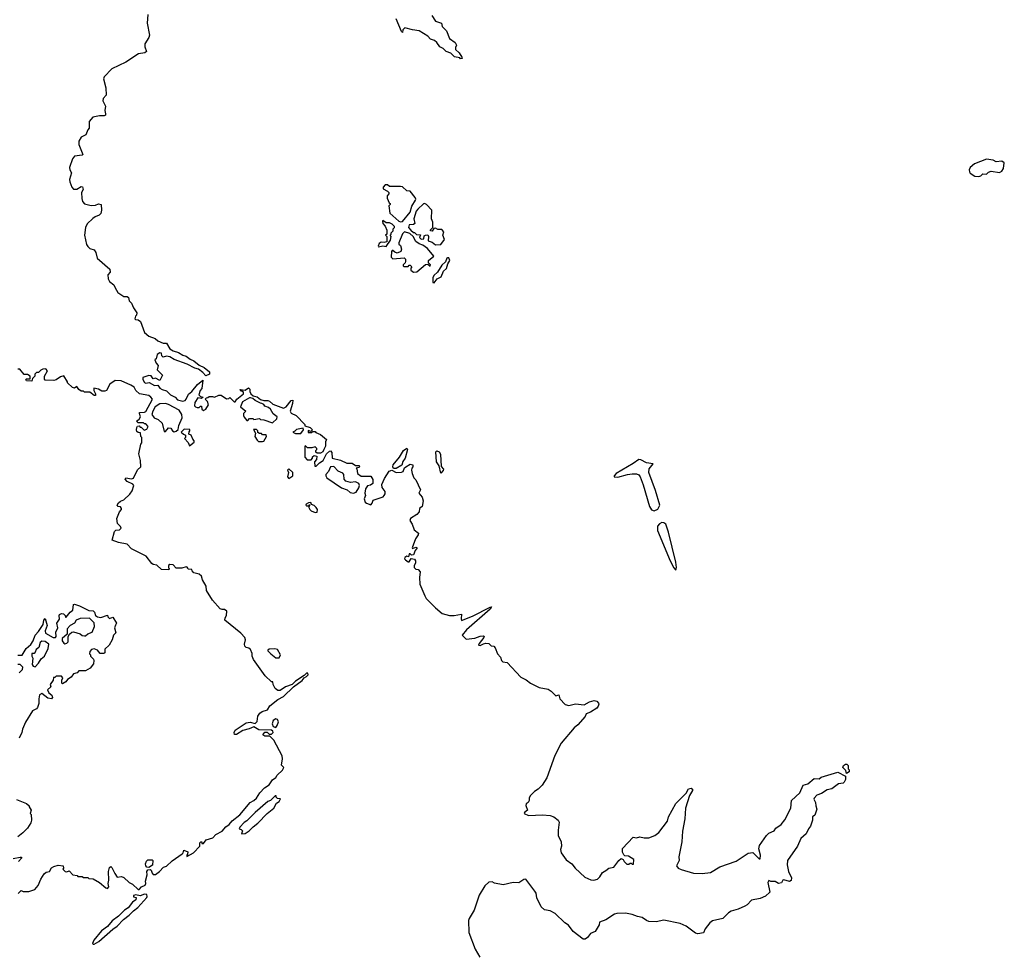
# Model space of a CAD drawing. Extents: x 2086813 to 2278017, y 548126 to 753336.
# Tile 198 of 256: x 2188493 to 2197498, y 630404 to 638927. Entities that reach past the tile are written whole.
import ezdxf

# ---------------------------------------------------------------- set-up
doc = ezdxf.new("R2010")
doc.units = 0

msp = doc.modelspace()

# ---------------------------------------------------------------- linework, layer by layer
at = {"layer": '0CON10XD'}
for points in [[(2189665.4, 638974.6), (2189660, 638895), (2189678.9, 638785), (2189673.1, 638765), (2189636.7, 638705), (2189638.1, 638678.1), (2189652, 638635), (2189636.9, 638623.1), (2189578.8, 638615), (2189465, 638540), (2189335, 638478.1), (2189264, 638405), (2189258.6, 638385), (2189281.4, 638305), (2189283, 638237), (2189257.5, 638205), (2189253.3, 638185), (2189277.5, 638135), (2189270, 638095), (2189278.8, 638065), (2189276.2, 638055), (2189265, 638048.8), (2189222.7, 638047.3), (2189162.5, 638035), (2189127.5, 637995), (2189127.5, 637935), (2189115, 637920), (2189096.7, 637875), (2189055, 637852.5), (2189033.6, 637816.4), (2189033.3, 637785), (2189070, 637695), (2189063, 637687), (2188995, 637677.5), (2188976.4, 637653.6), (2188948.8, 637575), (2188951.2, 637555), (2188966.7, 637525), (2188948.8, 637465), (2188950, 637445), (2188968.8, 637395), (2188986.1, 637376.1), (2189014.1, 637375.9), (2189055, 637401.2), (2189067.5, 637397.5), (2189072, 637375), (2189059.2, 637345), (2189061.2, 637291.2), (2189068, 637265), (2189085, 637243.3), (2189145, 637228.8), (2189185, 637231.2), (2189215, 637241.2), (2189237.5, 637235), (2189242, 637185), (2189234, 637155), (2189220.5, 637139.5), (2189183.3, 637125), (2189161.2, 637108.8), (2189109.7, 637060.3), (2189094, 637025), (2189085.8, 636955), (2189105, 636870), (2189115, 636852.5), (2189135, 636832.5), (2189175, 636822.5), (2189188.8, 636798.8), (2189202.5, 636745), (2189316.7, 636645), (2189321.7, 636618.3), (2189298.3, 636591.7), (2189303.3, 636555), (2189315, 636532.5), (2189353, 636503), (2189366.7, 636475), (2189391.2, 636431.2), (2189446.1, 636396.1), (2189475, 636393.3), (2189486.7, 636385), (2189493.9, 636353.9), (2189515, 636332.5), (2189532.2, 636292.2), (2189563.3, 636245), (2189562.5, 636225), (2189552.5, 636215), (2189545, 636190), (2189553, 636183), (2189575, 636182.5), (2189597.5, 636165), (2189633.3, 636065), (2189675, 636033.3), (2189730.7, 636010.7), (2189755, 635990), (2189805, 635967.5), (2189835, 635967.5), (2189867.5, 635915), (2189895, 635898.8), (2189945, 635883.3), (2189985, 635856.7), (2190015, 635848.8), (2190051.7, 635821.7), (2190085, 635806.7), (2190135, 635766.7), (2190180, 635745), (2190227.5, 635705), (2190230, 635685), (2190195, 635670), (2190169.3, 635699.3), (2190129.5, 635729.5), (2190095, 635738.8), (2190025.9, 635775.9), (2189905, 635817.5), (2189865, 635842.5), (2189835, 635847.5), (2189805, 635840), (2189793, 635853), (2189790, 635875), (2189775, 635880), (2189750, 635865), (2189740, 635825), (2189730, 635815), (2189740, 635785), (2189760, 635765), (2189750, 635725), (2189800, 635675), (2189775, 635627.5), (2189736.4, 635646.4), (2189715, 635640), (2189695, 635670), (2189675, 635672.5), (2189620, 635655), (2189620, 635635), (2189635, 635607.5), (2189645, 635603.3), (2189677, 635607), (2189725, 635580), (2189755, 635582.5), (2189775.9, 635555.9), (2189795, 635543.8), (2189835, 635532.5), (2189872.5, 635495), (2189913.3, 635473.3), (2189935, 635450), (2189985, 635437.5), (2190005, 635443.3), (2190015.9, 635454.1), (2190037.5, 635502.5), (2190067.5, 635525), (2190120.5, 635589.5), (2190168.3, 635628.3), (2190157.5, 635552.5), (2190142.5, 635535), (2190130, 635495), (2190145, 635480), (2190170, 635475), (2190155, 635462.5), (2190121.7, 635468.3), (2190093.3, 635425), (2190092.5, 635395), (2190100, 635385), (2190115, 635380), (2190135, 635380), (2190145, 635390), (2190155, 635390), (2190160, 635365), (2190175, 635352.5), (2190196.4, 635363.6), (2190220, 635405), (2190210, 635435), (2190190, 635455), (2190201.7, 635468.3), (2190215, 635470), (2190225, 635480), (2190255, 635480), (2190275, 635472.5), (2190315, 635492.5), (2190335, 635492.5), (2190385, 635460), (2190407, 635463), (2190415, 635470), (2190455, 635430), (2190465, 635430), (2190480, 635455), (2190540, 635505), (2190538.3, 635518.3), (2190525, 635530), (2190515, 635530), (2190510, 635545), (2190555, 635537.5), (2190585, 635560), (2190597, 635547), (2190597.5, 635525), (2190607.5, 635505), (2190627.5, 635487.5), (2190665, 635476.7), (2190695, 635452.5), (2190725, 635442.5), (2190763, 635443), (2190776.1, 635436.1), (2190808.3, 635408.3), (2190905, 635372), (2190930, 635385), (2190975, 635442.5), (2190990, 635445), (2190988.8, 635415), (2190966.7, 635345), (2190975, 635327.5), (2191022.5, 635305), (2191100, 635225), (2191101.7, 635211.7), (2191150, 635195), (2191170, 635175), (2191155, 635160), (2191131.7, 635168.3), (2191131.7, 635151.7), (2191165, 635150), (2191175, 635160), (2191195, 635160), (2191201.7, 635151.7), (2191245, 635132.5), (2191300, 635085), (2191290, 635065), (2191288.8, 635025), (2191275.8, 634994.2), (2191265, 634973.3), (2191245, 634960), (2191215, 634960), (2191201.7, 634971.7), (2191200, 634985), (2191210, 634995), (2191210, 635005), (2191195, 635020), (2191165, 635010), (2191125, 635010), (2191108.3, 635028.3), (2191100, 635025), (2191100, 634925), (2191121.7, 634901.7), (2191158.3, 634901.7), (2191170, 634915), (2191171.7, 634928.3), (2191185, 634940), (2191210, 634935), (2191207.5, 634905), (2191188.3, 634881.7), (2191191.7, 634841.7), (2191205, 634842.5), (2191235.7, 634874.3), (2191268.8, 634895), (2191298.8, 634955), (2191325, 634980), (2191335, 634982.5), (2191346.4, 634966.4), (2191350, 634915), (2191427, 634897), (2191485, 634870), (2191535, 634870), (2191565, 634850), (2191598.3, 634848.3), (2191600, 634835), (2191595, 634830), (2191570, 634825), (2191577.5, 634817.5), (2191582.5, 634775), (2191615, 634752.5), (2191705, 634750), (2191721.7, 634721.7), (2191722.5, 634685), (2191700.7, 634669.3), (2191675, 634662.5), (2191654.1, 634635.9), (2191650, 634595), (2191656.7, 634575), (2191643.3, 634545), (2191653.9, 634513.9), (2191665, 634502.5), (2191705, 634490), (2191717.5, 634502.5), (2191725, 634530), (2191817, 634563), (2191827, 634573), (2191835, 634590), (2191835, 634610), (2191807.3, 634647.3), (2191804.2, 634675.8), (2191828.8, 634731.2), (2191872.9, 634797.1), (2191896.2, 634806.2), (2191935, 634783.3), (2191985, 634787.5), (2192000, 634795), (2192011.7, 634828.3), (2192023, 634837), (2192065, 634860), (2192087.5, 634855), (2192090, 634835), (2192080, 634825), (2192077.5, 634805), (2192082.5, 634775), (2192097.5, 634735), (2192117, 634717), (2192160, 634625), (2192143.3, 634595), (2192175, 634560), (2192182.5, 634525), (2192172.5, 634475), (2192150, 634455), (2192146.7, 634425), (2192125, 634400), (2192067.5, 634365), (2192060, 634345), (2192082.5, 634312.5), (2192099.3, 634259.3), (2192139.3, 634229.3), (2192138.8, 634215), (2192112.9, 634177.1), (2192082.5, 634095), (2192085, 634090), (2192115, 634102.5), (2192126.7, 634095), (2192108.8, 634071.2), (2192095, 634032.5), (2192075, 634027.5), (2192065, 634040), (2192055, 634040), (2192048.3, 634011.7), (2192035, 634020), (2192015, 634007.5), (2192012.5, 633995), (2192022.5, 633985), (2192045, 633967.5), (2192055, 633967.5), (2192073, 633997), (2192103, 633993), (2192112.5, 633975), (2192112.5, 633955), (2192100, 633935), (2192100, 633915), (2192115, 633900), (2192138.3, 633898.3), (2192157, 633877), (2192148.8, 633825), (2192152.3, 633762.3), (2192197.1, 633655), (2192211.7, 633631.7), (2192295, 633546.2), (2192356.7, 633495), (2192425, 633476), (2192466.4, 633476.4), (2192535, 633490), (2192530, 633445), (2192535, 633430), (2192635, 633470), (2192795, 633553.3), (2192807.5, 633555), (2192796, 633535), (2192580, 633345), (2192540, 633295), (2192575, 633260), (2192655, 633267.5), (2192703.6, 633286.4), (2192735, 633290), (2192740, 633285), (2192737.5, 633275), (2192695, 633220), (2192690, 633205), (2192705, 633203.3), (2192733.6, 633216.4)], [(2192263.3, 638965), (2192295, 638912.5), (2192350, 638895), (2192356.4, 638866.4), (2192396.7, 638825), (2192422.5, 638755), (2192475, 638717.5), (2192487, 638693), (2192478.3, 638671.7), (2192480, 638655), (2192513.3, 638625), (2192537.5, 638585), (2192538.3, 638571.7), (2192525, 638570), (2192517, 638577), (2192468.9, 638588.9), (2192435, 638620.8), (2192393.3, 638635), (2192366.7, 638665), (2192335, 638680), (2192308.8, 638718.8), (2192285.6, 638735.6), (2192248.8, 638748.8), (2192226.7, 638775), (2192145, 638826.7), (2192085, 638833.3), (2192015, 638852.5), (2191997.5, 638835), (2191995, 638810), (2191985, 638820), (2191936.7, 638935)], [(2197265, 637492.5), (2197285, 637500), (2197303, 637517), (2197335, 637512.5), (2197355, 637532.5), (2197378.3, 637541.7), (2197455, 637530), (2197475, 637542.5), (2197490, 637565), (2197498.3, 637618.3), (2197475, 637633.3), (2197425, 637627.5), (2197395, 637642.5), (2197335, 637652.5), (2197225, 637607.5), (2197187.5, 637575), (2197176.7, 637555), (2197178.8, 637535), (2197185, 637523.3), (2197230, 637495), (2197265, 637492.5)], [(2191975, 637077.5), (2191995, 637080), (2192065, 637167.5), (2192078.3, 637221.7), (2192113.3, 637275), (2192116.7, 637285), (2192110.7, 637300.7), (2192065, 637357.5), (2192032.5, 637362.5), (2191995, 637397.5), (2191975, 637402.5), (2191875, 637400), (2191857.5, 637417.5), (2191835, 637417.5), (2191817.5, 637395), (2191818.3, 637378.3), (2191858.3, 637358.3), (2191870, 637345), (2191870, 637335), (2191853, 637317), (2191852.5, 637295), (2191871.7, 637251.7), (2191880, 637245), (2191880, 637235), (2191870, 637225), (2191878.3, 637158.3), (2191960, 637085), (2191975, 637077.5)], [(2192295, 636866.7), (2192345, 636870), (2192377.5, 636915), (2192363.3, 636955), (2192372.5, 636985), (2192355, 637006.7), (2192317, 637007), (2192295, 637020), (2192281.7, 637018.3), (2192265, 636992.5), (2192250, 636995), (2192250, 637005), (2192270, 637025), (2192270, 637075), (2192260, 637105), (2192262.5, 637185), (2192215, 637236.7), (2192195, 637246.7), (2192185, 637243.3), (2192133.3, 637195), (2192120, 637175), (2192097.5, 637105), (2192108.3, 637061.7), (2192095, 637052.5), (2192055, 637050), (2192050, 637025), (2192070.7, 637000.7), (2192095, 636980), (2192105, 636980), (2192121.7, 636961.7), (2192158.3, 636958.3), (2192150, 636935), (2192165, 636920), (2192188.3, 636921.7), (2192191.7, 636948.3), (2192203, 636957), (2192225, 636960), (2192232.5, 636945), (2192230, 636905), (2192265, 636892.5), (2192295, 636866.7)], [(2191775, 636850), (2191815, 636857.5), (2191845, 636852.5), (2191885, 636910), (2191890, 636945), (2191880, 636955), (2191890, 636965), (2191891.7, 636978.3), (2191910, 636995), (2191910, 637015), (2191920, 637025), (2191920, 637035), (2191900, 637055), (2191875, 637067.5), (2191845, 637070), (2191815, 637090), (2191810, 637085), (2191813, 637063), (2191837, 637037), (2191851.7, 637001.7), (2191850, 636965), (2191840, 636955), (2191850, 636945), (2191850, 636895), (2191825, 636887.5), (2191798.3, 636891.7), (2191780.7, 636879.3), (2191770, 636855), (2191775, 636850)], [(2192095, 636617.5), (2192125, 636620), (2192203, 636687), (2192225, 636690), (2192248.3, 636671.7), (2192250, 636685), (2192232.5, 636702.5), (2192232.5, 636725), (2192280, 636765), (2192222.5, 636835), (2192180, 636865), (2192145, 636876.7), (2192115, 636897.5), (2192093, 636943), (2192062.5, 636972.5), (2192013, 636987), (2191993, 636967), (2191960, 636885), (2191960, 636875), (2191975, 636860), (2191986.4, 636826.4), (2191980, 636805), (2191945, 636792.5), (2191925, 636800), (2191906.7, 636816.7), (2191900, 636815), (2191893.3, 636805), (2191890, 636755), (2191905, 636740), (2192008.3, 636748.3), (2192020, 636735), (2192020, 636715), (2192017, 636703), (2192000, 636685), (2192000, 636675), (2192005, 636670), (2192045, 636670), (2192055, 636680), (2192065, 636680), (2192080, 636665), (2192070, 636655), (2192070, 636635), (2192095, 636617.5)], [(2192285, 636520), (2192310, 636555), (2192346.4, 636573.6), (2192370, 636625), (2192395, 636650), (2192410, 636695), (2192427.5, 636725), (2192418.3, 636748.3), (2192405, 636750), (2192400, 636745), (2192388.3, 636711.7), (2192355, 636680), (2192313, 636617), (2192281.7, 636588.3), (2192272.5, 636565), (2192272.5, 636522.5), (2192285, 636520)], [(2188478.3, 630931.7), (2188505, 630960), (2188525, 630952.5), (2188575, 630950), (2188631.7, 630968.3), (2188662.5, 631005), (2188686.4, 631063.6), (2188717, 631113), (2188735, 631127.5), (2188766.4, 631133.6), (2188783.6, 631166.4), (2188805, 631180), (2188845, 631192.5), (2188890, 631185), (2188892.5, 631165), (2188887.5, 631155), (2188910, 631135), (2188925, 631132.5), (2188945, 631140), (2188980, 631105), (2189017, 631097), (2189025, 631090), (2189065, 631090), (2189075, 631080), (2189115, 631080), (2189125, 631070), (2189165, 631067.5), (2189223, 631033), (2189280, 630985), (2189295, 630980), (2189307.5, 630995), (2189302.5, 631025), (2189307.5, 631055), (2189303.6, 631133.6), (2189315, 631170), (2189325, 631180), (2189335, 631170), (2189362.5, 631115), (2189383, 631083), (2189425, 631087.5), (2189445, 631080), (2189493.6, 631033.6), (2189525, 631017.5), (2189575, 630970), (2189585, 630970), (2189606.4, 630993.6), (2189639.3, 631010.7), (2189647.5, 631025), (2189642.5, 631045), (2189657.5, 631105), (2189657, 631133), (2189665, 631150), (2189685, 631152.5), (2189695, 631147.5), (2189705, 631117.5), (2189715, 631107.5), (2189735, 631107.5), (2189772.5, 631135), (2189807.5, 631172.5), (2189835, 631183.8), (2189886.9, 631233.1), (2189977.5, 631295), (2189987.5, 631305), (2189995, 631330), (2190030, 631315), (2190027, 631293), (2190020, 631285), (2190022.5, 631272.5), (2190082.5, 631305), (2190140, 631365), (2190140, 631395), (2190150, 631405), (2190160, 631405), (2190160, 631390), (2190175, 631390), (2190197, 631423), (2190258.3, 631441.7), (2190287, 631473), (2190345, 631503.8), (2190378, 631542), (2190410, 631565), (2190435, 631597.5), (2190505, 631653.3), (2190600, 631765), (2190635, 631783.8), (2190658.8, 631805), (2190690, 631855), (2190731.2, 631898.8), (2190775, 631927.5), (2190805, 631972.5), (2190836.7, 631995), (2190847.5, 632015), (2190895, 632060), (2190910, 632085), (2190888.3, 632108.3), (2190897.1, 632165), (2190892, 632192), (2190817, 632337), (2190781.7, 632371.7), (2190733.8, 632373.8), (2190717.5, 632385), (2190735, 632410), (2190755, 632410), (2190775, 632390), (2190795, 632390), (2190810, 632405), (2190808.3, 632418.3), (2190795, 632427.5), (2190680.7, 632430.7), (2190635, 632457.5), (2190591.5, 632438.5), (2190534.6, 632425.4), (2190475, 632387.5), (2190458.9, 632388.9), (2190452.9, 632405), (2190465, 632426.7), (2190565, 632494.5), (2190599.7, 632499.7), (2190645, 632487.5), (2190665, 632507.5), (2190672.2, 632555), (2190688.1, 632581.9), (2190711.4, 632598.6), (2190757.9, 632612.1), (2190780.7, 632649.3), (2190853, 632707), (2190905, 632736.2), (2190995.6, 632824.4), (2191075, 632881.2), (2191093.3, 632906.7), (2191115, 632917.5), (2191130, 632935), (2191128.3, 632948.3), (2191115, 632947.5), (2191093.6, 632926.4), (2191015, 632876.7), (2190986.4, 632843.6), (2190922.5, 632825), (2190875, 632788.8), (2190855, 632790), (2190828.8, 632808.8), (2190810, 632845), (2190808.3, 632868.3), (2190795, 632870), (2190737.5, 632925), (2190630, 633075), (2190620, 633105), (2190619.3, 633129.3), (2190603.3, 633165), (2190587.5, 633177.5), (2190565, 633182.9), (2190552.5, 633195), (2190548.8, 633215), (2190556.7, 633255), (2190551.2, 633275), (2190515, 633316.2), (2190370, 633435), (2190372, 633455), (2190383.3, 633475), (2190387, 633517), (2190365, 633532.5), (2190345, 633530), (2190325, 633537.5), (2190257.7, 633617.7), (2190202.5, 633705), (2190197.5, 633745), (2190164.1, 633804.1), (2190156.1, 633836.1), (2190133.6, 633853.6), (2190087, 633867), (2190070, 633885), (2190068.3, 633898.3), (2190035, 633900), (2190031.7, 633908.3), (2190025, 633920), (2190015, 633922.5), (2189975, 633910), (2189925, 633910), (2189895, 633940), (2189865, 633942.5), (2189852.5, 633935), (2189853, 633913), (2189860, 633905), (2189857, 633893), (2189788.3, 633898.3), (2189748.3, 633938.3), (2189715, 633942.5), (2189702.3, 633952.3), (2189648.3, 634018.3), (2189515, 634087.5), (2189475, 634130), (2189395, 634143.3), (2189340, 634165), (2189360, 634245), (2189373, 634257), (2189405, 634260), (2189420, 634275), (2189415, 634290), (2189388.3, 634318.3), (2189380, 634365), (2189406.7, 634425), (2189422.5, 634445), (2189422.5, 634455), (2189415, 634470), (2189393, 634473), (2189383, 634487), (2189395, 634507.5), (2189415, 634522.5), (2189446.2, 634533.8), (2189500, 634585), (2189521.7, 634618.3), (2189536.7, 634665), (2189528.3, 634678.3), (2189475, 634701.2), (2189456.7, 634725), (2189465, 634736), (2189515, 634726.2), (2189535, 634732.5), (2189571.7, 634808.3), (2189600, 634835), (2189597.5, 634895), (2189583.3, 634955), (2189600, 635045), (2189610, 635055), (2189610, 635105), (2189600, 635115), (2189598.3, 635148.3), (2189575, 635150), (2189565, 635160), (2189560, 635175), (2189563, 635197), (2189571.7, 635208.3), (2189585, 635210), (2189595, 635200), (2189605, 635200), (2189632.5, 635172.5), (2189655, 635182.5), (2189666.4, 635206.4), (2189645, 635230), (2189635, 635230), (2189625, 635240), (2189575, 635240), (2189562.5, 635255), (2189586.7, 635273.3), (2189597, 635293), (2189587.5, 635325), (2189590, 635335), (2189635, 635337.5), (2189646.4, 635343.6), (2189706.7, 635455), (2189693.3, 635475), (2189675, 635488), (2189590, 635505), (2189556.1, 635536.1), (2189540, 635565), (2189508.8, 635585), (2189422.2, 635622.2), (2189365, 635626.2), (2189318.3, 635591.7), (2189286.7, 635535), (2189271.7, 635528.3), (2189245, 635528.8), (2189215, 635546.7), (2189170, 635555), (2189170, 635535), (2189187.5, 635505), (2189185, 635490), (2189175, 635490), (2189135, 635520), (2189085, 635520), (2189075, 635530), (2189055, 635530), (2189033.6, 635543.6), (2189015, 635570), (2188995, 635557.5), (2188975, 635562.5), (2188930, 635605), (2188930, 635615), (2188895, 635670), (2188865, 635660), (2188825, 635632.5), (2188805, 635627.5), (2188725, 635630), (2188718.3, 635638.3), (2188720, 635665), (2188747.5, 635715), (2188731.7, 635731.7), (2188705, 635730), (2188685, 635720), (2188665, 635700), (2188645, 635700), (2188632.5, 635685), (2188630, 635665), (2188610, 635645), (2188605, 635620), (2188555, 635622.5), (2188550, 635635), (2188555, 635640), (2188588.3, 635641.7), (2188590, 635665), (2188565, 635680), (2188535, 635680), (2188495, 635730), (2188475, 635730)], [(2190805, 635240), (2190843.3, 635275), (2190846.7, 635295), (2190810.5, 635320.5), (2190786.7, 635365), (2190768.3, 635378.3), (2190735, 635392.5), (2190726.4, 635406.4), (2190707, 635417), (2190695, 635417.5), (2190645, 635442.5), (2190625, 635462.5), (2190605, 635467.5), (2190595, 635467.5), (2190529.3, 635430.7), (2190513.3, 635385), (2190560, 635345), (2190540, 635325), (2190540, 635305), (2190545, 635290), (2190571.7, 635261.7), (2190578.3, 635261.7), (2190595, 635280), (2190625, 635280), (2190635, 635270), (2190685, 635280), (2190695, 635270), (2190726.4, 635266.4), (2190805, 635240)], [(2189905, 635157.5), (2189925, 635162.5), (2189941.7, 635178.3), (2189947.5, 635215), (2189980, 635285), (2189976.7, 635315), (2189950.8, 635355), (2189855, 635406.9), (2189825, 635415.7), (2189775, 635412.5), (2189732.5, 635385), (2189710, 635345), (2189702.5, 635315), (2189722.5, 635285), (2189758.3, 635268.3), (2189796.1, 635236.1), (2189815, 635160), (2189825, 635160), (2189855, 635192.5), (2189875, 635190), (2189890, 635165), (2189905, 635157.5)], [(2190045, 635030), (2190088.3, 635061.7), (2190090, 635075), (2190075, 635090), (2190060, 635125), (2190040, 635135), (2190043, 635157), (2190050, 635165), (2190048.3, 635178.3), (2189998.3, 635181.7), (2189970, 635155), (2189990, 635135), (2190010, 635125), (2190010, 635105), (2190000, 635095), (2190035, 635060), (2190045, 635030)], [(2190715, 635067.5), (2190725, 635072.5), (2190750, 635115), (2190748.3, 635128.3), (2190715, 635130), (2190705, 635140), (2190685, 635142.5), (2190671.7, 635151.7), (2190670, 635165), (2190658.3, 635178.3), (2190631.7, 635178.3), (2190650, 635145), (2190643, 635113), (2190665, 635080), (2190678.3, 635068.3), (2190715, 635067.5)], [(2191065, 635140), (2191090, 635175), (2191085, 635190), (2191023, 635177), (2191008.3, 635161.7), (2190990, 635155), (2191015, 635140), (2191065, 635140)], [(2191935, 634821.2), (2191912, 634822), (2191906.1, 634836.1), (2191910, 634855), (2191965.8, 634924.2), (2192004.5, 634985.5), (2192035, 635006.7), (2192038.8, 634995), (2192018.8, 634915), (2191996.7, 634885), (2191988.3, 634851.7), (2191935, 634821.2)], [(2192345, 634780), (2192330, 634845), (2192303.6, 634883.6), (2192300, 634975), (2192308.3, 634981.7), (2192330, 634975), (2192343, 634953), (2192348.3, 634838.3), (2192367.5, 634815), (2192367, 634803), (2192345, 634780)], [(2194295, 634433.4), (2194329.9, 634450.1), (2194347.7, 634485), (2194308.6, 634618.6), (2194247.4, 634785), (2194250.6, 634819.4), (2194287.5, 634865), (2194225, 634874.4), (2194175, 634900), (2194155, 634903.3), (2194105, 634866.2), (2193947.5, 634775), (2193930, 634755), (2193930, 634745), (2193965, 634741.2), (2194053.3, 634766.7), (2194095, 634771.8), (2194135, 634772.7), (2194155, 634761.8), (2194168.3, 634745), (2194195, 634673.1), (2194252.9, 634472.9), (2194272.3, 634442.3), (2194295, 634433.4)], [(2190955, 634730), (2190990, 634755), (2190990, 634785), (2190955, 634816.7), (2190942.5, 634805), (2190950, 634785), (2190942.5, 634745), (2190955, 634730)], [(2191545, 634594.2), (2191568.8, 634605), (2191593.8, 634645), (2191601.2, 634665), (2191593.9, 634683.9), (2191565, 634700), (2191517.7, 634692.3), (2191476.8, 634706.8), (2191460, 634725), (2191458, 634765), (2191448.3, 634778.3), (2191407.1, 634797.1), (2191365, 634838), (2191334.4, 634835.6), (2191316, 634795), (2191294.3, 634765), (2191293.2, 634753.2), (2191302.5, 634735), (2191435, 634645.8), (2191486.7, 634626.7), (2191515, 634602.9), (2191545, 634594.2)], [(2191195, 634420), (2191215, 634422.5), (2191216.7, 634445), (2191203.3, 634465), (2191185, 634482.5), (2191161.7, 634491.7), (2191155, 634510), (2191135, 634507.5), (2191112.5, 634495), (2191110, 634485), (2191115, 634480), (2191140, 634480), (2191141.7, 634488.3), (2191148.3, 634488.3), (2191140, 634480), (2191137.5, 634465), (2191146.7, 634445), (2191160, 634435), (2191195, 634420)], [(2194495, 633892), (2194500.9, 633915), (2194495, 633963.8), (2194427.9, 634237.9), (2194401.2, 634311.2), (2194385, 634324.8), (2194365, 634327.6), (2194344, 634316), (2194327.2, 634295), (2194327.4, 634255), (2194442.6, 633975), (2194475, 633913.3), (2194495, 633892)], [(2188476.4, 633113.6), (2188515.9, 633114.1), (2188552.5, 633175), (2188595, 633212.5), (2188616.2, 633243.8), (2188633, 633297), (2188665, 633330), (2188707.5, 633395), (2188713.3, 633435), (2188725, 633450), (2188743.3, 633385), (2188726.7, 633335), (2188730, 633315), (2188800, 633275), (2188820, 633275), (2188827.5, 633285), (2188823.8, 633325), (2188842.5, 633365), (2188832.5, 633405), (2188857, 633443), (2188852.5, 633475), (2188857.5, 633485), (2188875, 633493.3), (2188892.5, 633492.5), (2188910, 633475), (2188911.7, 633461.7), (2188918.3, 633461.7), (2188953.6, 633506.4), (2188977.5, 633525), (2188985, 633577.5), (2188995, 633580), (2189040, 633565), (2189125, 633522.5), (2189165, 633520), (2189177, 633507), (2189187.5, 633475), (2189203.6, 633463.6), (2189235, 633457.5), (2189295, 633480), (2189300, 633465), (2189315, 633450), (2189345, 633460), (2189377, 633407), (2189368.3, 633388.3), (2189360, 633365), (2189371.7, 633318.3), (2189350, 633295), (2189340, 633255), (2189310, 633205), (2189271.7, 633168.3), (2189270, 633135), (2189261.7, 633128.3), (2189228.3, 633128.3), (2189205, 633160), (2189175, 633170), (2189150, 633165), (2189133.9, 633146.1), (2189130, 633125), (2189140, 633115), (2189140, 633105), (2189167, 633077), (2189170, 633065), (2189167, 633033), (2189137.5, 632995), (2189095, 632970), (2189035, 632970), (2189017, 632953), (2188985, 632942.5), (2188965, 632912.5), (2188930, 632890), (2188915, 632870), (2188885, 632852.5), (2188878.3, 632858.3), (2188877.5, 632885), (2188887.5, 632907.5), (2188875, 632920), (2188825, 632920), (2188815, 632910), (2188801.7, 632908.3), (2188800, 632885), (2188772.5, 632845), (2188777, 632823), (2188747.5, 632795), (2188758.3, 632768.3), (2188787.3, 632747.3), (2188793.3, 632725), (2188785, 632714), (2188750.5, 632720.5), (2188695, 632762.5), (2188675, 632750), (2188667, 632713), (2188668.3, 632671.7), (2188656.7, 632635), (2188645, 632622.5), (2188610, 632605), (2188545, 632500), (2188517.5, 632435), (2188512.5, 632405), (2188487.5, 632355)], [(2188905, 633216.7), (2188925, 633222.5), (2188936.7, 633235), (2188936.7, 633285), (2188947.5, 633305), (2188970, 633325), (2188985, 633326.7), (2189045, 633307.5), (2189063.6, 633293.6), (2189085, 633290), (2189095, 633290), (2189115, 633310), (2189155, 633322.5), (2189176.7, 633375), (2189175, 633410), (2189131.7, 633451.7), (2189045, 633450), (2189010, 633435), (2188993, 633407), (2188953.3, 633385), (2188926.4, 633353.6), (2188927.5, 633305), (2188882.5, 633265), (2188881.2, 633245), (2188895, 633222.5), (2188905, 633216.7)], [(2188635, 633007.5), (2188665, 633038.8), (2188690.4, 633079.6), (2188720, 633105), (2188753.3, 633175), (2188760, 633215), (2188727, 633237), (2188695, 633240), (2188680.7, 633229.3), (2188667, 633183), (2188642.5, 633165), (2188635, 633140), (2188625, 633130), (2188605, 633130), (2188603.3, 633105), (2188612.5, 633085), (2188607, 633027), (2188615, 633012.5), (2188635, 633007.5)], [(2192733.6, 633216.4), (2192755, 633222.5), (2192785, 633220), (2192805, 633200), (2192830, 633195), (2192841.7, 633181.7), (2192862.5, 633125), (2192890, 633095), (2192900, 633065), (2192913, 633053), (2192950, 633045), (2193075, 632912.5), (2193125, 632887.5), (2193165, 632857.5), (2193245, 632817.5), (2193325, 632802.5), (2193352.5, 632785), (2193395, 632740), (2193425, 632750), (2193433, 632713), (2193483, 632663), (2193515, 632653.3), (2193575, 632667.5), (2193655, 632660), (2193702.9, 632687.1), (2193747.7, 632697.7), (2193771.2, 632691.2), (2193786.7, 632675), (2193790, 632665), (2193784.1, 632645.9), (2193771.4, 632628.6), (2193715, 632591.2), (2193673.6, 632576.4), (2193665, 632552.5), (2193597.5, 632475), (2193565, 632450), (2193445, 632307.5), (2193387.5, 632195), (2193315, 631990), (2193272.5, 631925), (2193235, 631887.5), (2193202.5, 631865), (2193162.5, 631825), (2193152.5, 631805), (2193152.5, 631785), (2193143, 631767), (2193126.4, 631753.6), (2193121.7, 631738.3), (2193137.5, 631695), (2193110, 631675), (2193107.5, 631665), (2193145, 631646.2), (2193275, 631654), (2193345, 631646), (2193377.5, 631635), (2193416.7, 631605), (2193428, 631585), (2193417.7, 631512.3), (2193419.2, 631465), (2193446, 631405), (2193447.1, 631365), (2193440, 631335), (2193445, 631306.2), (2193492, 631242), (2193544, 631205), (2193573.4, 631163.4), (2193662.4, 631082.4), (2193716.6, 631056.6), (2193745, 631055.6), (2193776.2, 631065), (2193798.8, 631085), (2193823.6, 631126.4), (2193855, 631142.5), (2193880, 631165), (2193925.8, 631174.2), (2193973.3, 631235), (2193995, 631252.5), (2194013, 631243), (2194020, 631225), (2194045, 631200), (2194065, 631200), (2194075, 631210), (2194085, 631210), (2194095, 631200), (2194108.3, 631201.7), (2194110, 631245), (2194060, 631275), (2194028.3, 631278.3), (2194017, 631287), (2194005, 631310), (2194006, 631344), (2194105, 631447.5), (2194135, 631442.5), (2194165, 631451.2), (2194205, 631442.5), (2194246.4, 631443.6), (2194302.5, 631465), (2194338.3, 631491.7), (2194417.5, 631595), (2194426.7, 631635), (2194493.8, 631755), (2194587.9, 631852.1), (2194610, 631890), (2194635, 631898.1), (2194647.4, 631887.4), (2194646.9, 631875), (2194619.7, 631830.3), (2194581.2, 631715), (2194576.7, 631615), (2194556.4, 631503.6), (2194550, 631405), (2194522.3, 631267.7), (2194523.3, 631235), (2194498.8, 631185), (2194515, 631166.2), (2194543.4, 631153.4), (2194655, 631118.6), (2194734.4, 631115.6), (2194810, 631125), (2194895, 631178), (2195045, 631227.5), (2195155, 631301.2), (2195197, 631307), (2195255, 631250), (2195265, 631250), (2195267.5, 631285), (2195252.5, 631342.5), (2195258.1, 631371.9), (2195323.3, 631465), (2195345.9, 631484.1), (2195392.5, 631505), (2195408.3, 631531.7), (2195455.9, 631564.1), (2195491.7, 631608.3), (2195545.8, 631714.2), (2195551.2, 631785), (2195628.8, 631855), (2195660, 631925), (2195700, 631935), (2195760, 631985), (2195805, 631982.5), (2195823.6, 631996.4), (2195975, 632043.3), (2196047, 632007), (2196046, 631975), (2196035, 631952.5), (2196023, 631943), (2195983, 631937), (2195920.7, 631889.3), (2195878.3, 631881.7), (2195825, 631847.5), (2195785, 631832.5), (2195760, 631805), (2195757.5, 631795), (2195772.5, 631765), (2195773.8, 631735), (2195783.3, 631705), (2195765, 631650), (2195742.5, 631635), (2195742.5, 631605), (2195725, 631547.5), (2195706, 631524), (2195685, 631480), (2195638, 631435), (2195605.5, 631364.5), (2195516.2, 631235), (2195512, 631195), (2195526, 631135), (2195552.5, 631075), (2195549.2, 631050.8), (2195535, 631042.5), (2195480.7, 631059.3), (2195472.5, 631055), (2195460, 631030), (2195433.3, 631023.3), (2195401.7, 631041.7), (2195363.6, 631043.6), (2195345, 631052.5), (2195336.7, 631035), (2195353.3, 630945), (2195315, 630910), (2195265, 630886.7), (2195185, 630873.3), (2195145, 630830), (2195125, 630816.7), (2195065, 630790), (2194999.3, 630770.7), (2194975, 630757.5), (2194954, 630736), (2194925, 630703.3), (2194828, 630682), (2194806.1, 630663.9), (2194761.7, 630608.3), (2194746.4, 630573.6), (2194695, 630563.3), (2194675, 630568.8), (2194587.5, 630635), (2194535, 630657.3), (2194385, 630690), (2194315, 630674.3), (2194247.6, 630677.6), (2194225, 630685.7), (2194185, 630713.6), (2194142.2, 630722.2), (2194095, 630740.6), (2194035, 630754.3), (2193955, 630751.4), (2193933.8, 630745), (2193855, 630692.5), (2193795, 630670), (2193792.5, 630645), (2193756.7, 630585), (2193714.2, 630565.8), (2193685, 630530), (2193665, 630516.7), (2193645, 630516.7), (2193556.2, 630585), (2193512.7, 630642.7), (2193480, 630665), (2193390.3, 630750.3), (2193344.2, 630774.2), (2193294.1, 630784.1), (2193261.2, 630811.2), (2193222.5, 630892.5), (2193216, 630935), (2193205.8, 630955), (2193123, 631063), (2193105, 631062.5), (2193059.3, 631030.7), (2193005, 631032.5), (2192915, 631012.5), (2192835, 631027.5), (2192815, 631040), (2192785, 631037.5), (2192747, 631003), (2192695, 630917.5), (2192650.3, 630779.7), (2192604, 630705), (2192597.5, 630685), (2192602, 630575), (2192660, 630425), (2192701.7, 630351.7)], [(2190865, 633090), (2190877.5, 633115), (2190850, 633165), (2190825, 633172.5), (2190775, 633167.5), (2190761.7, 633158.3), (2190761.7, 633151.7), (2190790, 633125), (2190835, 633090), (2190865, 633090)], [(2188487.5, 632952.5), (2188518.3, 632981.7), (2188520, 633005), (2188497, 633027), (2188475, 633027.5)], [(2190835, 632452.5), (2190849.1, 632470.9), (2190860, 632505), (2190850, 632525), (2190835, 632530.6), (2190810.6, 632515), (2190801.4, 632485), (2190811.4, 632461.4), (2190835, 632452.5)], [(2196055, 632030), (2196048.3, 632058.3), (2196022.5, 632085), (2196027.5, 632105), (2196045, 632117.5), (2196057, 632117), (2196070, 632105), (2196070, 632075), (2196080, 632065), (2196080, 632045), (2196055, 632030)], [(2188465, 631792.9), (2188555, 631756.7), (2188580, 631735), (2188580, 631725), (2188597.5, 631695), (2188590, 631665), (2188597.5, 631655), (2188600, 631605), (2188595, 631580), (2188565, 631530), (2188523, 631487), (2188475, 631452)], [(2190520, 631480), (2190555, 631482.5), (2190592.5, 631505), (2190626.7, 631543.3), (2190670, 631575), (2190756.1, 631663.9), (2190816.7, 631715), (2190841.7, 631758.3), (2190867.5, 631775), (2190878.3, 631798.3), (2190851.7, 631801.7), (2190840, 631815), (2190840, 631825), (2190830, 631825), (2190787.5, 631782.5), (2190762.5, 631775), (2190647.5, 631675), (2190571.2, 631598.8), (2190545, 631582.5), (2190505, 631540), (2190500, 631525), (2190518.3, 631518.3), (2190530, 631505), (2190520, 631480)], [(2188433, 631253), (2188496.1, 631266.1), (2188510, 631265), (2188508.8, 631255), (2188480.8, 631225)], [(2189675, 631170), (2189655, 631172.5), (2189646.7, 631185), (2189644, 631205), (2189652, 631228), (2189665, 631240), (2189705, 631240), (2189710, 631235), (2189707, 631193), (2189675, 631170)], [(2189165, 630468.1), (2189175, 630470.9), (2189215.3, 630495), (2189345, 630607.8), (2189385.1, 630634.9), (2189443.6, 630696.4), (2189495.4, 630734.6), (2189534.3, 630775.7), (2189572.8, 630805), (2189654.5, 630895), (2189659.5, 630905), (2189655, 630923.8), (2189635, 630927.5), (2189595, 630912.5), (2189555, 630921.2), (2189532.5, 630915), (2189533.9, 630903.9), (2189557.5, 630895), (2189554.2, 630875), (2189525, 630852.9), (2189485, 630802.7), (2189450.3, 630779.7), (2189397.8, 630725), (2189337.2, 630682.8), (2189295, 630630.8), (2189240.1, 630589.9), (2189170, 630505), (2189160, 630475), (2189165, 630468.1)]]:
    msp.add_lwpolyline(points, dxfattribs=at)

doc.saveas('drawing.dxf')
